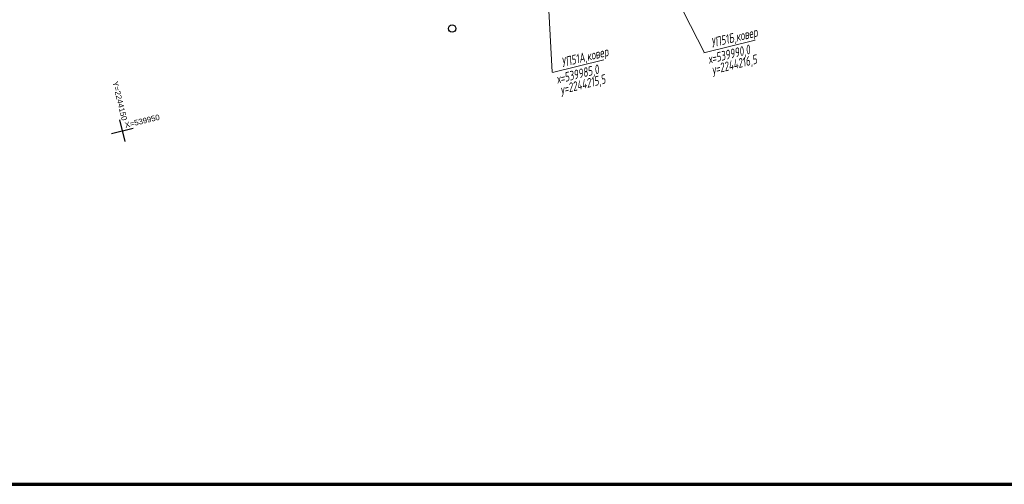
# Model space of a CAD drawing. Header units: millimetres. Extents: x -10 to 1169, y 1 to 1686.
# Tile 64 of 224: x 351 to 484, y 702 to 765. Entities that reach past the tile are written whole.
import ezdxf
from ezdxf.enums import TextEntityAlignment as Align

# ---------------------------------------------------------------- set-up
doc = ezdxf.new("R2010")
doc.units = ezdxf.units.MM
doc.linetypes.add('CONTI', pattern=[0])
for name, color, linetype in [('CONTURS', 7, 'Continuous'), ('COORDS', 7, 'Continuous'), ('GPR_PICK', 7, 'Continuous'), ('Листы', 7, 'Continuous')]:
    doc.layers.add(name, color=color, linetype=linetype)
doc.styles.add('GPR', font='isocpeui.ttf', dxfattribs={"width": 0.8})
doc.styles.get("Standard").update_dxf_attribs({"font": 'arial.ttf'})

# ---------------------------------------------------------------- blocks, each defined once
blk = doc.blocks.new('372')
at = {"layer": 'CONTURS'}
blk.add_circle((0, 0), 1, dxfattribs=at)

msp = doc.modelspace()

# ---------------------------------------------------------------- linework, layer by layer
at = {"layer": 'CONTURS', "color": 0, "linetype": 'CONTI', "lineweight": 15}
for p, q in [((420.34291, 804.8427), (443.1837, 760.19265)), ((420.48444, 798.8374), (422.72147, 757.57063)), ((443.12652, 760.19344), (450.02968, 761.88047)), ((422.75033, 757.52604), (429.65349, 759.21308))]:
    msp.add_line(p, q, dxfattribs=at)
at = {"layer": 'COORDS', "lineweight": -2}
for p, q in [((365.23154, 748.23722), (364.51934, 751.15146)), ((363.41832, 749.33824), (366.33256, 750.05044))]:
    msp.add_line(p, q, dxfattribs=at)
at = {"layer": 'Листы', "lineweight": 70, "ltscale": 200}
msp.add_lwpolyline([(1162.32147, 988.02195), (22.26761, 988.02195), (22.26761, 702.1419), (1162.32147, 702.1419)], close=True, dxfattribs=at)

# ---------------------------------------------------------------- block references
at = {"layer": 'CONTURS', "lineweight": -2, "xscale": 0.5, "yscale": 0.5, "zscale": 0.5, "rotation": 13.73311783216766}
msp.add_blockref('372', (409.23714, 763.44217), dxfattribs=at)

# ---------------------------------------------------------------- texts
at = {"layer": 'COORDS', "lineweight": -2}
for s, rotation, p in [('Y=2244150', 283.7331178, (363.53305, 756.24033)), ('X=539950', 13.7331178, (365.30179, 750.0559))]:
    msp.add_text(s, height=0.75, rotation=rotation, dxfattribs=at).set_placement(p)
at = {"layer": 'GPR_PICK', "style": 'GPR', "width": 0.7}
for s, p in [('УП51Б,ковер', (447.32913, 761.64436)), ('УП51А,ковер', (427.22695, 759.01727)), ('х=539990,0', (446.62929, 759.37415)), ('у=2244216,5', (447.32644, 758.0054)), ('х=539985,0', (426.25309, 756.70675)), ('у=2244215,5', (426.95025, 755.33801))]:
    msp.add_text(s, height=1.25, rotation=13.7331178, dxfattribs=at).set_placement(p, align=Align.CENTER)

doc.saveas('drawing.dxf')
